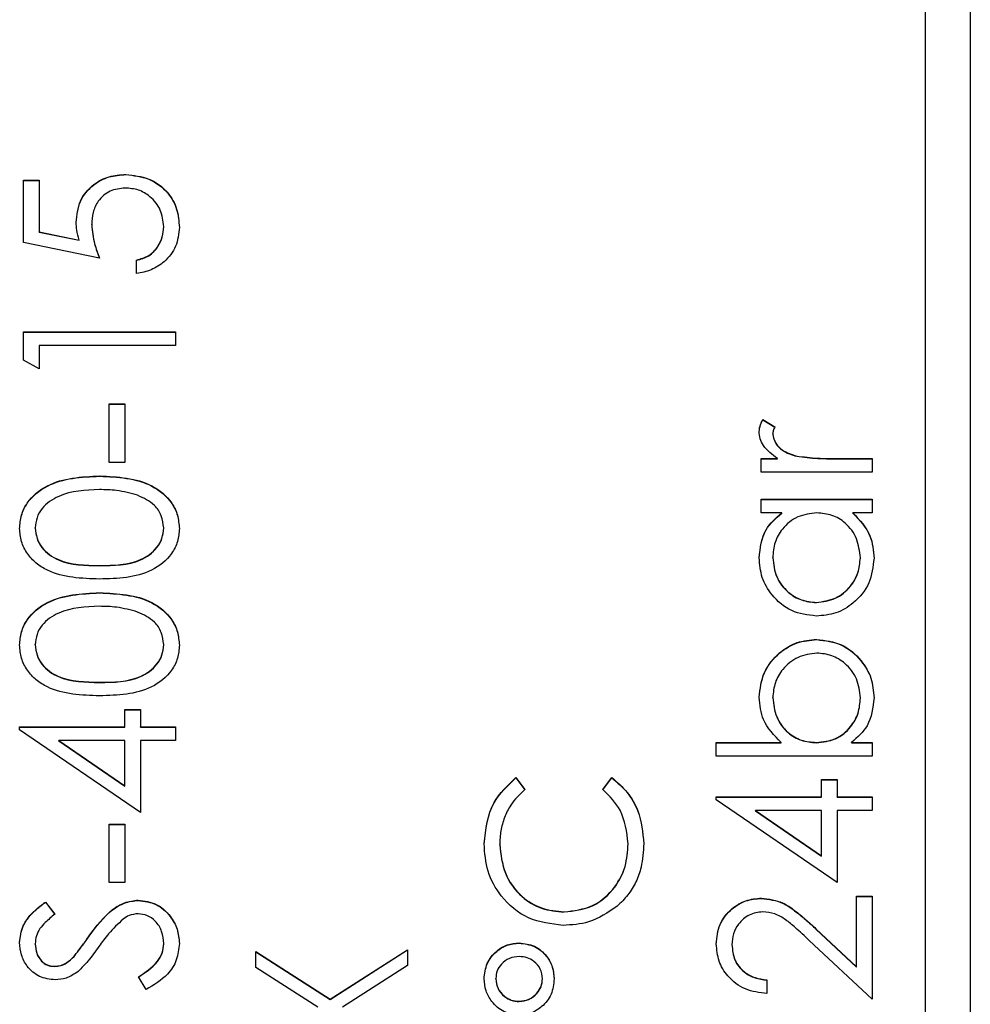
# Model space of a CAD drawing. Header units: millimetres. Extents: x 474 to 2164, y 77 to 1503.
# Tile 15 of 31: x 1027 to 1038, y 847 to 858. Entities that reach past the tile are written whole.
import ezdxf

# ---------------------------------------------------------------- set-up
doc = ezdxf.new("R2010")
doc.units = ezdxf.units.MM

msp = doc.modelspace()

# ---------------------------------------------------------------- linework, layer by layer
at = {"color": 7, "linetype": 'Continuous', "lineweight": 25}
for p, q in [((1037.848, 891.547), (1037.848, 830.547)), ((1037.348, 832.938), (1037.348, 888.915)), ((1027.248, 855.859), (1027.422, 855.859)), ((1027.248, 855.162), (1027.248, 855.859)), ((1027.248, 855.856), (1027.422, 855.856)), ((1027.422, 855.859), (1027.422, 855.281)), ((1028.393, 855.922), (1028.393, 855.924)), ((1027.422, 855.281), (1027.869, 855.189)), ((1027.422, 855.278), (1027.422, 855.281)), ((1027.422, 855.278), (1027.869, 855.187)), ((1028.011, 855.359), (1028.011, 855.362)), ((1028.817, 855.338), (1028.817, 855.341)), ((1028.098, 854.988), (1027.248, 855.162)), ((1027.869, 855.187), (1027.869, 855.189)), ((1028.512, 854.813), (1028.512, 854.966)), ((1027.248, 854.16), (1028.948, 854.16)), ((1027.248, 853.846), (1027.248, 854.16)), ((1027.248, 854.157), (1028.948, 854.157)), ((1028.948, 854.16), (1028.948, 854.007)), ((1027.422, 854.007), (1027.422, 853.746)), ((1028.948, 854.007), (1027.422, 854.007)), ((1027.422, 853.746), (1027.248, 853.846)), ((1028.207, 853.354), (1028.381, 853.354)), ((1028.207, 852.7), (1028.207, 853.354)), ((1028.207, 853.351), (1028.381, 853.351)), ((1028.381, 853.354), (1028.381, 852.7)), ((1035.526, 853.179), (1035.659, 853.096)), ((1035.526, 853.176), (1035.526, 853.179)), ((1035.526, 853.176), (1035.659, 853.093)), ((1035.636, 853.015), (1035.636, 853.018)), ((1035.506, 852.744), (1035.689, 852.744)), ((1035.506, 852.591), (1035.506, 852.744)), ((1035.506, 852.741), (1035.689, 852.741)), ((1035.689, 852.741), (1035.689, 852.744)), ((1035.904, 852.768), (1035.904, 852.771)), ((1036.33, 852.744), (1036.748, 852.744)), ((1036.33, 852.741), (1036.33, 852.744)), ((1036.33, 852.741), (1036.748, 852.741)), ((1036.748, 852.744), (1036.748, 852.591)), ((1028.381, 852.7), (1028.207, 852.7)), ((1028.099, 852.545), (1028.099, 852.548)), ((1036.748, 852.591), (1035.506, 852.591)), ((1035.506, 852.286), (1036.748, 852.286)), ((1035.506, 852.134), (1035.506, 852.286)), ((1035.506, 852.283), (1036.748, 852.283)), ((1036.748, 852.286), (1036.748, 852.134)), ((1035.736, 852.134), (1035.506, 852.134)), ((1035.736, 852.131), (1035.736, 852.134)), ((1036.748, 852.134), (1036.533, 852.134)), ((1036.533, 852.131), (1036.533, 852.134)), ((1027.379, 851.963), (1027.379, 851.966)), ((1028.817, 851.963), (1028.817, 851.966)), ((1035.636, 851.63), (1035.636, 851.633)), ((1028.098, 851.543), (1028.098, 851.545)), ((1036.617, 851.629), (1036.617, 851.632)), ((1028.099, 851.238), (1028.099, 851.24)), ((1036.125, 851.129), (1036.125, 851.131)), ((1027.379, 850.656), (1027.379, 850.659)), ((1028.817, 850.656), (1028.817, 850.659)), ((1036.129, 850.715), (1036.129, 850.718)), ((1028.098, 850.235), (1028.098, 850.238)), ((1035.636, 850.063), (1035.636, 850.066)), ((1036.617, 850.06), (1036.617, 850.063)), ((1028.381, 849.933), (1028.556, 849.933)), ((1028.381, 849.737), (1028.381, 849.933)), ((1028.381, 849.93), (1028.556, 849.93)), ((1028.556, 849.933), (1028.556, 849.737)), ((1027.204, 849.737), (1028.381, 849.737)), ((1027.204, 849.706), (1027.204, 849.737)), ((1027.204, 849.734), (1028.381, 849.734)), ((1028.556, 848.779), (1027.204, 849.706)), ((1028.381, 849.734), (1028.381, 849.737)), ((1028.556, 849.737), (1028.948, 849.737)), ((1028.556, 849.734), (1028.556, 849.737)), ((1028.556, 849.734), (1028.948, 849.734)), ((1028.948, 849.737), (1028.948, 849.585)), ((1027.643, 849.585), (1028.381, 849.078)), ((1028.381, 849.585), (1027.643, 849.585)), ((1027.643, 849.582), (1027.643, 849.585)), ((1027.643, 849.582), (1028.381, 849.075)), ((1028.381, 849.078), (1028.381, 849.585)), ((1028.556, 849.585), (1028.556, 848.779)), ((1028.948, 849.585), (1028.556, 849.585)), ((1035.004, 849.563), (1035.731, 849.563)), ((1035.004, 849.41), (1035.004, 849.563)), ((1035.004, 849.56), (1035.731, 849.56)), ((1035.731, 849.56), (1035.731, 849.563)), ((1036.124, 849.56), (1036.124, 849.563)), ((1036.518, 849.563), (1036.748, 849.563)), ((1036.518, 849.56), (1036.518, 849.563)), ((1036.518, 849.56), (1036.748, 849.56)), ((1036.748, 849.563), (1036.748, 849.41)), ((1036.748, 849.41), (1035.004, 849.41)), ((1032.76, 849.171), (1032.862, 849.037)), ((1032.76, 849.168), (1032.76, 849.171)), ((1032.76, 849.168), (1032.862, 849.034)), ((1033.734, 849.037), (1033.835, 849.171)), ((1033.734, 849.034), (1033.835, 849.168)), ((1033.835, 849.168), (1033.835, 849.171)), ((1036.181, 849.149), (1036.356, 849.149)), ((1036.181, 848.953), (1036.181, 849.149)), ((1036.181, 849.146), (1036.356, 849.146)), ((1036.356, 849.149), (1036.356, 848.953)), ((1028.381, 849.075), (1028.381, 849.078)), ((1035.004, 848.953), (1036.181, 848.953)), ((1035.004, 848.922), (1035.004, 848.953)), ((1035.004, 848.95), (1036.181, 848.95)), ((1036.356, 847.994), (1035.004, 848.922)), ((1036.181, 848.95), (1036.181, 848.953)), ((1036.356, 848.953), (1036.748, 848.953)), ((1036.356, 848.95), (1036.356, 848.953)), ((1036.356, 848.95), (1036.748, 848.95)), ((1036.748, 848.953), (1036.748, 848.8)), ((1035.443, 848.797), (1035.443, 848.8)), ((1035.443, 848.8), (1036.181, 848.294)), ((1036.181, 848.8), (1035.443, 848.8)), ((1035.443, 848.797), (1036.181, 848.291)), ((1036.181, 848.294), (1036.181, 848.8)), ((1036.356, 848.8), (1036.356, 847.994)), ((1036.748, 848.8), (1036.356, 848.8)), ((1028.207, 848.648), (1028.381, 848.648)), ((1028.207, 847.994), (1028.207, 848.648)), ((1028.207, 848.645), (1028.381, 848.645)), ((1028.381, 848.648), (1028.381, 847.994)), ((1032.579, 848.417), (1032.579, 848.42)), ((1034.017, 848.427), (1034.017, 848.43)), ((1036.181, 848.291), (1036.181, 848.294)), ((1028.381, 847.994), (1028.207, 847.994)), ((1027.492, 847.776), (1027.597, 847.639)), ((1027.492, 847.774), (1027.492, 847.776)), ((1028.531, 847.795), (1028.531, 847.798)), ((1035.51, 847.817), (1035.51, 847.82)), ((1036.574, 847.842), (1036.748, 847.842)), ((1036.574, 847.051), (1036.574, 847.842)), ((1036.574, 847.839), (1036.748, 847.839)), ((1036.748, 847.842), (1036.748, 846.687)), ((1027.492, 847.774), (1027.597, 847.636)), ((1033.3, 847.665), (1033.3, 847.667)), ((1036.12, 847.476), (1036.574, 847.051)), ((1036.12, 847.473), (1036.12, 847.476)), ((1036.12, 847.473), (1036.574, 847.048)), ((1027.983, 847.395), (1027.983, 847.398)), ((1036.748, 846.687), (1036.044, 847.346)), ((1027.379, 847.304), (1027.379, 847.307)), ((1028.817, 847.31), (1028.817, 847.313)), ((1030.681, 846.688), (1031.548, 847.243)), ((1030.681, 846.685), (1031.548, 847.24)), ((1031.548, 847.243), (1031.548, 847.067)), ((1032.797, 847.316), (1032.797, 847.319)), ((1035.179, 847.296), (1035.179, 847.299)), ((1027.814, 847.167), (1027.814, 847.169)), ((1029.848, 847.221), (1030.681, 846.688)), ((1029.848, 847.045), (1029.848, 847.221)), ((1029.848, 847.218), (1030.681, 846.685)), ((1027.594, 847.055), (1027.594, 847.057)), ((1030.543, 846.6), (1029.848, 847.045)), ((1031.548, 847.067), (1030.819, 846.6)), ((1036.574, 847.048), (1036.574, 847.051)), ((1028.62, 846.796), (1028.534, 846.94)), ((1032.535, 846.916), (1032.535, 846.919)), ((1033.058, 846.915), (1033.058, 846.918)), ((1035.571, 846.905), (1035.571, 846.752)), ((1030.681, 846.685), (1030.681, 846.688)), ((1032.797, 846.662), (1032.797, 846.665))]:
    msp.add_line(p, q, dxfattribs=at)
for points, knots in [([(1027.836, 855.39), (1027.845, 855.471), (1027.862, 855.633), (1028.015, 855.812), (1028.201, 855.911), (1028.329, 855.92), (1028.393, 855.924)], [0, 0, 0, 0, 0.279688, 0.559025, 0.779292, 1, 1, 1, 1]), ([(1027.836, 855.387), (1027.845, 855.468), (1027.862, 855.63), (1028.015, 855.809), (1028.201, 855.909), (1028.329, 855.917), (1028.393, 855.922)], [0, 0, 0, 0, 0.279688, 0.559025, 0.779292, 1, 1, 1, 1]), ([(1028.393, 855.924), (1028.481, 855.914), (1028.657, 855.895), (1028.862, 855.742), (1028.976, 855.54), (1028.986, 855.401), (1028.992, 855.332)], [0, 0, 0, 0, 0.279864, 0.559271, 0.779424, 1, 1, 1, 1]), ([(1028.393, 855.922), (1028.481, 855.912), (1028.657, 855.892), (1028.862, 855.739), (1028.976, 855.537), (1028.986, 855.398), (1028.992, 855.329)], [0, 0, 0, 0, 0.279864, 0.559271, 0.779424, 1, 1, 1, 1]), ([(1028.386, 855.772), (1028.327, 855.766), (1028.21, 855.753), (1028.082, 855.639), (1028.019, 855.5), (1028.013, 855.408), (1028.011, 855.362)], [0, 0, 0, 0, 0.279539, 0.558617, 0.779047, 1, 1, 1, 1]), ([(1028.817, 855.341), (1028.81, 855.404), (1028.795, 855.532), (1028.679, 855.674), (1028.536, 855.76), (1028.436, 855.768), (1028.386, 855.772)], [0, 0, 0, 0, 0.279617, 0.559357, 0.779559, 1, 1, 1, 1]), ([(1027.869, 855.189), (1027.859, 855.226), (1027.841, 855.292), (1027.838, 855.36), (1027.836, 855.39)], [0, 0, 0, 0, 0.560064, 1, 1, 1, 1]), ([(1028.011, 855.362), (1028.018, 855.29), (1028.032, 855.161), (1028.078, 855.041), (1028.098, 854.988)], [0, 0, 0, 0, 0.5594162, 1, 1, 1, 1]), ([(1028.011, 855.359), (1028.018, 855.287), (1028.032, 855.159), (1028.078, 855.038), (1028.098, 854.985)], [0, 0, 0, 0, 0.5594162, 1, 1, 1, 1]), ([(1028.512, 854.966), (1028.56, 854.979), (1028.656, 855.005), (1028.753, 855.109), (1028.807, 855.225), (1028.814, 855.302), (1028.817, 855.341)], [0, 0, 0, 0, 0.28005, 0.559166, 0.779583, 1, 1, 1, 1]), ([(1028.512, 854.963), (1028.56, 854.976), (1028.656, 855.002), (1028.753, 855.106), (1028.807, 855.222), (1028.814, 855.299), (1028.817, 855.338)], [0, 0, 0, 0, 0.28005, 0.559166, 0.779583, 1, 1, 1, 1]), ([(1028.992, 855.332), (1028.984, 855.259), (1028.969, 855.113), (1028.839, 854.949), (1028.68, 854.847), (1028.568, 854.824), (1028.512, 854.813)], [0, 0, 0, 0, 0.279625, 0.559019, 0.77938, 1, 1, 1, 1]), ([(1035.484, 853.047), (1035.487, 853.073), (1035.493, 853.12), (1035.516, 853.161), (1035.526, 853.179)], [0, 0, 0, 0, 0.559243, 1, 1, 1, 1]), ([(1035.484, 853.044), (1035.487, 853.07), (1035.493, 853.117), (1035.516, 853.158), (1035.526, 853.176)], [0, 0, 0, 0, 0.559243, 1, 1, 1, 1]), ([(1035.659, 853.096), (1035.652, 853.082), (1035.641, 853.057), (1035.638, 853.03), (1035.636, 853.018)], [0, 0, 0, 0, 0.5603957, 1, 1, 1, 1]), ([(1035.689, 852.744), (1035.63, 852.786), (1035.549, 852.846), (1035.491, 852.963), (1035.486, 853.019), (1035.484, 853.047)], [0, 0, 0, 0, 0.5587877, 0.7794811, 1, 1, 1, 1]), ([(1035.636, 853.018), (1035.644, 852.982), (1035.66, 852.91), (1035.76, 852.817), (1035.849, 852.788), (1035.904, 852.771)], [0, 0, 0, 0, 0.278336, 0.558768, 1, 1, 1, 1]), ([(1035.636, 853.015), (1035.644, 852.979), (1035.66, 852.907), (1035.76, 852.814), (1035.849, 852.786), (1035.904, 852.768)], [0, 0, 0, 0, 0.278336, 0.558768, 1, 1, 1, 1]), ([(1035.904, 852.771), (1035.983, 852.761), (1036.125, 852.743), (1036.268, 852.743), (1036.33, 852.744)], [0, 0, 0, 0, 0.559636, 1, 1, 1, 1]), ([(1035.904, 852.768), (1035.983, 852.758), (1036.125, 852.74), (1036.268, 852.741), (1036.33, 852.741)], [0, 0, 0, 0, 0.559636, 1, 1, 1, 1]), ([(1027.204, 851.961), (1027.208, 852.011), (1027.216, 852.111), (1027.305, 852.293), (1027.589, 852.523), (1027.895, 852.538), (1028.099, 852.548)], [0, 0, 0, 0, 0.1256, 0.251197, 0.500581, 1, 1, 1, 1]), ([(1027.204, 851.958), (1027.208, 852.008), (1027.216, 852.108), (1027.305, 852.291), (1027.589, 852.52), (1027.895, 852.535), (1028.099, 852.545)], [0, 0, 0, 0, 0.1256, 0.251197, 0.500581, 1, 1, 1, 1]), ([(1028.099, 852.548), (1028.303, 852.538), (1028.609, 852.524), (1028.89, 852.293), (1028.979, 852.111), (1028.987, 852.011), (1028.992, 851.961)], [0, 0, 0, 0, 0.499407, 0.748743, 0.874372, 1, 1, 1, 1]), ([(1028.099, 852.545), (1028.303, 852.535), (1028.609, 852.521), (1028.89, 852.29), (1028.979, 852.108), (1028.987, 852.008), (1028.992, 851.958)], [0, 0, 0, 0, 0.499407, 0.748743, 0.874372, 1, 1, 1, 1]), ([(1028.098, 852.395), (1027.94, 852.389), (1027.704, 852.379), (1027.47, 852.22), (1027.391, 852.083), (1027.383, 852.005), (1027.379, 851.966)], [0, 0, 0, 0, 0.500072, 0.749021, 0.874598, 1, 1, 1, 1]), ([(1028.525, 852.331), (1028.447, 852.352), (1028.307, 852.391), (1028.162, 852.394), (1028.098, 852.395)], [0, 0, 0, 0, 0.559599, 1, 1, 1, 1]), ([(1028.817, 851.966), (1028.811, 852.013), (1028.8, 852.105), (1028.703, 852.249), (1028.593, 852.3), (1028.525, 852.331)], [0, 0, 0, 0, 0.280257, 0.560781, 1, 1, 1, 1]), ([(1035.484, 851.631), (1035.497, 851.743), (1035.519, 851.944), (1035.669, 852.075), (1035.736, 852.134)], [0, 0, 0, 0, 0.559062, 1, 1, 1, 1]), ([(1035.484, 851.628), (1035.497, 851.74), (1035.519, 851.941), (1035.669, 852.073), (1035.736, 852.131)], [0, 0, 0, 0, 0.559062, 1, 1, 1, 1]), ([(1036.13, 852.134), (1036.056, 852.125), (1035.909, 852.109), (1035.746, 851.972), (1035.65, 851.806), (1035.641, 851.691), (1035.636, 851.633)], [0, 0, 0, 0, 0.27966, 0.55921, 0.779487, 1, 1, 1, 1]), ([(1036.617, 851.632), (1036.608, 851.705), (1036.591, 851.85), (1036.466, 852.02), (1036.302, 852.119), (1036.187, 852.129), (1036.13, 852.134)], [0, 0, 0, 0, 0.2798222, 0.5593866, 0.7796028, 1, 1, 1, 1]), ([(1036.533, 852.134), (1036.61, 852.053), (1036.746, 851.909), (1036.763, 851.713), (1036.77, 851.626)], [0, 0, 0, 0, 0.558763, 1, 1, 1, 1]), ([(1036.533, 852.131), (1036.61, 852.05), (1036.746, 851.906), (1036.763, 851.71), (1036.77, 851.624)], [0, 0, 0, 0, 0.5587633, 1, 1, 1, 1]), ([(1027.379, 851.966), (1027.383, 851.927), (1027.39, 851.849), (1027.45, 851.746), (1027.534, 851.663), (1027.741, 851.551), (1027.939, 851.548), (1028.098, 851.545)], [0, 0, 0, 0, 0.1251388, 0.2504182, 0.3755189, 0.5008471, 1, 1, 1, 1]), ([(1028.098, 851.545), (1028.257, 851.547), (1028.495, 851.548), (1028.727, 851.712), (1028.805, 851.849), (1028.813, 851.927), (1028.817, 851.966)], [0, 0, 0, 0, 0.500291, 0.749086, 0.874606, 1, 1, 1, 1]), ([(1028.099, 851.393), (1027.896, 851.399), (1027.642, 851.408), (1027.386, 851.566), (1027.285, 851.676), (1027.216, 851.812), (1027.208, 851.911), (1027.204, 851.961)], [0, 0, 0, 0, 0.498702, 0.624177, 0.749467, 0.874745, 1, 1, 1, 1]), ([(1027.379, 851.963), (1027.383, 851.924), (1027.39, 851.846), (1027.45, 851.743), (1027.534, 851.661), (1027.741, 851.548), (1027.939, 851.545), (1028.098, 851.543)], [0, 0, 0, 0, 0.1251388, 0.2504182, 0.3755189, 0.5008471, 1, 1, 1, 1]), ([(1028.098, 851.543), (1028.257, 851.544), (1028.495, 851.546), (1028.727, 851.709), (1028.805, 851.847), (1028.813, 851.924), (1028.817, 851.963)], [0, 0, 0, 0, 0.500291, 0.749086, 0.874606, 1, 1, 1, 1]), ([(1028.992, 851.961), (1028.988, 851.911), (1028.979, 851.812), (1028.89, 851.632), (1028.605, 851.409), (1028.301, 851.399), (1028.099, 851.393)], [0, 0, 0, 0, 0.125551, 0.25109, 0.50025, 1, 1, 1, 1]), ([(1035.636, 851.633), (1035.645, 851.56), (1035.662, 851.415), (1035.791, 851.249), (1035.954, 851.15), (1036.068, 851.138), (1036.125, 851.131)], [0, 0, 0, 0, 0.279767, 0.559291, 0.779719, 1, 1, 1, 1]), ([(1036.123, 850.979), (1036.028, 850.991), (1035.838, 851.014), (1035.63, 851.194), (1035.503, 851.407), (1035.49, 851.556), (1035.484, 851.631)], [0, 0, 0, 0, 0.279413, 0.559191, 0.779548, 1, 1, 1, 1]), ([(1035.636, 851.63), (1035.645, 851.558), (1035.662, 851.412), (1035.791, 851.247), (1035.954, 851.147), (1036.068, 851.135), (1036.125, 851.129)], [0, 0, 0, 0, 0.279767, 0.559291, 0.779719, 1, 1, 1, 1]), ([(1036.77, 851.626), (1036.759, 851.531), (1036.736, 851.34), (1036.561, 851.129), (1036.349, 850.998), (1036.198, 850.985), (1036.123, 850.979)], [0, 0, 0, 0, 0.279573, 0.559333, 0.779589, 1, 1, 1, 1]), ([(1036.125, 851.131), (1036.198, 851.142), (1036.343, 851.162), (1036.505, 851.296), (1036.6, 851.46), (1036.612, 851.575), (1036.617, 851.632)], [0, 0, 0, 0, 0.279429, 0.559146, 0.77957, 1, 1, 1, 1]), ([(1036.125, 851.129), (1036.198, 851.139), (1036.343, 851.159), (1036.505, 851.293), (1036.6, 851.458), (1036.612, 851.572), (1036.617, 851.629)], [0, 0, 0, 0, 0.279429, 0.559146, 0.77957, 1, 1, 1, 1]), ([(1027.204, 850.654), (1027.208, 850.704), (1027.216, 850.804), (1027.305, 850.986), (1027.589, 851.216), (1027.895, 851.231), (1028.099, 851.24)], [0, 0, 0, 0, 0.1256, 0.251197, 0.500581, 1, 1, 1, 1]), ([(1027.204, 850.651), (1027.208, 850.701), (1027.216, 850.801), (1027.305, 850.983), (1027.589, 851.213), (1027.895, 851.228), (1028.099, 851.238)], [0, 0, 0, 0, 0.1256, 0.251197, 0.500581, 1, 1, 1, 1]), ([(1028.099, 851.24), (1028.303, 851.231), (1028.609, 851.217), (1028.89, 850.986), (1028.979, 850.804), (1028.987, 850.704), (1028.992, 850.654)], [0, 0, 0, 0, 0.499407, 0.748743, 0.874372, 1, 1, 1, 1]), ([(1028.099, 851.238), (1028.303, 851.228), (1028.609, 851.214), (1028.89, 850.983), (1028.979, 850.801), (1028.987, 850.701), (1028.992, 850.651)], [0, 0, 0, 0, 0.4994065, 0.7487427, 0.8743724, 1, 1, 1, 1]), ([(1028.098, 851.088), (1027.94, 851.082), (1027.704, 851.072), (1027.47, 850.913), (1027.391, 850.776), (1027.383, 850.698), (1027.379, 850.659)], [0, 0, 0, 0, 0.500072, 0.749021, 0.874598, 1, 1, 1, 1]), ([(1028.525, 851.024), (1028.447, 851.045), (1028.307, 851.084), (1028.162, 851.087), (1028.098, 851.088)], [0, 0, 0, 0, 0.559599, 1, 1, 1, 1]), ([(1028.817, 850.659), (1028.811, 850.705), (1028.8, 850.798), (1028.703, 850.942), (1028.593, 850.993), (1028.525, 851.024)], [0, 0, 0, 0, 0.280257, 0.560781, 1, 1, 1, 1]), ([(1028.099, 850.086), (1027.896, 850.092), (1027.642, 850.101), (1027.386, 850.259), (1027.285, 850.369), (1027.216, 850.505), (1027.208, 850.604), (1027.204, 850.654)], [0, 0, 0, 0, 0.498702, 0.624177, 0.749467, 0.874745, 1, 1, 1, 1]), ([(1027.379, 850.659), (1027.383, 850.62), (1027.39, 850.542), (1027.45, 850.439), (1027.534, 850.356), (1027.741, 850.244), (1027.939, 850.241), (1028.098, 850.238)], [0, 0, 0, 0, 0.1251388, 0.2504182, 0.3755189, 0.5008471, 1, 1, 1, 1]), ([(1027.379, 850.656), (1027.383, 850.617), (1027.39, 850.539), (1027.45, 850.436), (1027.534, 850.353), (1027.741, 850.241), (1027.939, 850.238), (1028.098, 850.235)], [0, 0, 0, 0, 0.1251388, 0.2504182, 0.3755189, 0.5008471, 1, 1, 1, 1]), ([(1028.098, 850.238), (1028.257, 850.239), (1028.495, 850.241), (1028.727, 850.405), (1028.805, 850.542), (1028.813, 850.62), (1028.817, 850.659)], [0, 0, 0, 0, 0.500291, 0.749086, 0.874606, 1, 1, 1, 1]), ([(1028.098, 850.235), (1028.257, 850.237), (1028.495, 850.238), (1028.727, 850.402), (1028.805, 850.539), (1028.813, 850.617), (1028.817, 850.656)], [0, 0, 0, 0, 0.500291, 0.749086, 0.874606, 1, 1, 1, 1]), ([(1028.992, 850.654), (1028.988, 850.604), (1028.979, 850.505), (1028.89, 850.325), (1028.605, 850.101), (1028.301, 850.092), (1028.099, 850.086)], [0, 0, 0, 0, 0.125551, 0.25109, 0.50025, 1, 1, 1, 1]), ([(1035.484, 850.069), (1035.495, 850.165), (1035.517, 850.356), (1035.693, 850.567), (1035.904, 850.698), (1036.054, 850.711), (1036.129, 850.718)], [0, 0, 0, 0, 0.279577, 0.559334, 0.779604, 1, 1, 1, 1]), ([(1035.484, 850.067), (1035.495, 850.162), (1035.517, 850.353), (1035.693, 850.564), (1035.904, 850.695), (1036.054, 850.708), (1036.129, 850.715)], [0, 0, 0, 0, 0.279577, 0.559334, 0.779604, 1, 1, 1, 1]), ([(1036.129, 850.718), (1036.225, 850.706), (1036.415, 850.682), (1036.623, 850.502), (1036.751, 850.289), (1036.763, 850.14), (1036.77, 850.065)], [0, 0, 0, 0, 0.279433, 0.559216, 0.779559, 1, 1, 1, 1]), ([(1036.129, 850.715), (1036.225, 850.703), (1036.415, 850.68), (1036.623, 850.499), (1036.751, 850.287), (1036.763, 850.137), (1036.77, 850.062)], [0, 0, 0, 0, 0.279433, 0.559216, 0.779559, 1, 1, 1, 1]), ([(1036.129, 850.565), (1036.057, 850.555), (1035.912, 850.534), (1035.749, 850.401), (1035.653, 850.237), (1035.642, 850.123), (1035.636, 850.066)], [0, 0, 0, 0, 0.279403, 0.559104, 0.779552, 1, 1, 1, 1]), ([(1036.617, 850.063), (1036.609, 850.136), (1036.592, 850.281), (1036.462, 850.447), (1036.3, 850.546), (1036.186, 850.559), (1036.129, 850.565)], [0, 0, 0, 0, 0.279756, 0.559279, 0.779725, 1, 1, 1, 1]), ([(1035.731, 849.563), (1035.652, 849.643), (1035.512, 849.785), (1035.492, 849.982), (1035.484, 850.069)], [0, 0, 0, 0, 0.559294, 1, 1, 1, 1]), ([(1035.636, 850.066), (1035.645, 849.993), (1035.663, 849.847), (1035.788, 849.677), (1035.952, 849.578), (1036.067, 849.568), (1036.124, 849.563)], [0, 0, 0, 0, 0.279786, 0.559477, 0.779627, 1, 1, 1, 1]), ([(1035.636, 850.063), (1035.645, 849.99), (1035.663, 849.844), (1035.788, 849.674), (1035.952, 849.575), (1036.067, 849.565), (1036.124, 849.56)], [0, 0, 0, 0, 0.279786, 0.559477, 0.779627, 1, 1, 1, 1]), ([(1036.124, 849.563), (1036.198, 849.571), (1036.345, 849.587), (1036.508, 849.724), (1036.603, 849.89), (1036.613, 850.006), (1036.617, 850.063)], [0, 0, 0, 0, 0.279639, 0.559192, 0.779512, 1, 1, 1, 1]), ([(1036.124, 849.56), (1036.198, 849.568), (1036.345, 849.585), (1036.508, 849.721), (1036.603, 849.887), (1036.613, 850.003), (1036.617, 850.06)], [0, 0, 0, 0, 0.279639, 0.559192, 0.779512, 1, 1, 1, 1]), ([(1036.77, 850.065), (1036.757, 849.953), (1036.734, 849.753), (1036.584, 849.621), (1036.518, 849.563)], [0, 0, 0, 0, 0.558922, 1, 1, 1, 1]), ([(1032.404, 848.429), (1032.422, 848.592), (1032.455, 848.884), (1032.667, 849.083), (1032.76, 849.171)], [0, 0, 0, 0, 0.5595165, 1, 1, 1, 1]), ([(1032.404, 848.426), (1032.422, 848.59), (1032.455, 848.881), (1032.667, 849.08), (1032.76, 849.168)], [0, 0, 0, 0, 0.5595165, 1, 1, 1, 1]), ([(1033.835, 849.171), (1033.895, 849.118), (1034.015, 849.014), (1034.16, 848.762), (1034.179, 848.557), (1034.192, 848.431)], [0, 0, 0, 0, 0.28041, 0.560795, 1, 1, 1, 1]), ([(1033.835, 849.168), (1033.895, 849.115), (1034.015, 849.011), (1034.16, 848.759), (1034.179, 848.554), (1034.192, 848.428)], [0, 0, 0, 0, 0.28041, 0.560795, 1, 1, 1, 1]), ([(1032.862, 849.037), (1032.804, 848.982), (1032.709, 848.89), (1032.628, 848.724), (1032.586, 848.575), (1032.581, 848.471), (1032.579, 848.42)], [0, 0, 0, 0, 0.339327, 0.559466, 0.779727, 1, 1, 1, 1]), ([(1034.017, 848.43), (1034.001, 848.562), (1033.972, 848.797), (1033.807, 848.964), (1033.734, 849.037)], [0, 0, 0, 0, 0.558772, 1, 1, 1, 1]), ([(1033.288, 847.515), (1033.155, 847.531), (1032.888, 847.562), (1032.596, 847.813), (1032.428, 848.116), (1032.412, 848.325), (1032.404, 848.429)], [0, 0, 0, 0, 0.279512, 0.55908, 0.779374, 1, 1, 1, 1]), ([(1032.579, 848.42), (1032.591, 848.311), (1032.616, 848.094), (1032.8, 847.841), (1033.043, 847.691), (1033.214, 847.675), (1033.3, 847.667)], [0, 0, 0, 0, 0.279856, 0.559519, 0.779686, 1, 1, 1, 1]), ([(1032.579, 848.417), (1032.591, 848.308), (1032.616, 848.091), (1032.8, 847.838), (1033.043, 847.688), (1033.214, 847.672), (1033.3, 847.665)], [0, 0, 0, 0, 0.2798558, 0.5595188, 0.7796855, 1, 1, 1, 1]), ([(1033.3, 847.667), (1033.41, 847.68), (1033.63, 847.706), (1033.867, 847.919), (1033.999, 848.172), (1034.011, 848.344), (1034.017, 848.43)], [0, 0, 0, 0, 0.2794342, 0.5589213, 0.7792831, 1, 1, 1, 1]), ([(1033.3, 847.665), (1033.41, 847.678), (1033.63, 847.703), (1033.867, 847.916), (1033.999, 848.169), (1034.011, 848.341), (1034.017, 848.427)], [0, 0, 0, 0, 0.2794342, 0.5589213, 0.7792831, 1, 1, 1, 1]), ([(1034.192, 848.431), (1034.187, 848.342), (1034.178, 848.195), (1034.109, 848.001), (1034.019, 847.851), (1033.936, 847.771), (1033.894, 847.73)], [0, 0, 0, 0, 0.339838, 0.559927, 0.779959, 1, 1, 1, 1]), ([(1027.204, 847.324), (1027.212, 847.387), (1027.224, 847.492), (1027.306, 847.616), (1027.394, 847.702), (1027.459, 847.752), (1027.492, 847.776)], [0, 0, 0, 0, 0.338729, 0.558835, 0.779344, 1, 1, 1, 1]), ([(1027.983, 847.398), (1028.062, 847.504), (1028.172, 847.653), (1028.376, 847.779), (1028.48, 847.792), (1028.531, 847.798)], [0, 0, 0, 0, 0.560115, 0.780284, 1, 1, 1, 1]), ([(1027.983, 847.395), (1028.062, 847.502), (1028.172, 847.65), (1028.376, 847.776), (1028.48, 847.789), (1028.531, 847.795)], [0, 0, 0, 0, 0.560115, 0.780284, 1, 1, 1, 1]), ([(1028.531, 847.798), (1028.601, 847.789), (1028.74, 847.77), (1028.888, 847.634), (1028.978, 847.477), (1028.987, 847.368), (1028.992, 847.313)], [0, 0, 0, 0, 0.279183, 0.559085, 0.779446, 1, 1, 1, 1]), ([(1028.531, 847.795), (1028.601, 847.786), (1028.74, 847.767), (1028.888, 847.631), (1028.978, 847.474), (1028.987, 847.365), (1028.992, 847.31)], [0, 0, 0, 0, 0.279183, 0.559085, 0.779446, 1, 1, 1, 1]), ([(1035.004, 847.307), (1035.011, 847.382), (1035.026, 847.534), (1035.164, 847.702), (1035.332, 847.804), (1035.45, 847.815), (1035.51, 847.82)], [0, 0, 0, 0, 0.27989, 0.559224, 0.779582, 1, 1, 1, 1]), ([(1035.004, 847.304), (1035.011, 847.38), (1035.026, 847.531), (1035.164, 847.699), (1035.332, 847.801), (1035.45, 847.812), (1035.51, 847.817)], [0, 0, 0, 0, 0.27989, 0.559224, 0.779582, 1, 1, 1, 1]), ([(1035.51, 847.82), (1035.592, 847.81), (1035.727, 847.793), (1035.882, 847.684), (1036.004, 847.584), (1036.081, 847.512), (1036.12, 847.476)], [0, 0, 0, 0, 0.33837, 0.558748, 0.779361, 1, 1, 1, 1]), ([(1035.51, 847.817), (1035.592, 847.807), (1035.727, 847.79), (1035.882, 847.681), (1036.004, 847.581), (1036.081, 847.509), (1036.12, 847.473)], [0, 0, 0, 0, 0.33837, 0.558748, 0.779361, 1, 1, 1, 1]), ([(1027.204, 847.321), (1027.212, 847.384), (1027.224, 847.489), (1027.306, 847.613), (1027.394, 847.699), (1027.459, 847.749), (1027.492, 847.774)], [0, 0, 0, 0, 0.338729, 0.558835, 0.779344, 1, 1, 1, 1]), ([(1033.894, 847.73), (1033.791, 847.66), (1033.607, 847.534), (1033.386, 847.521), (1033.288, 847.515)], [0, 0, 0, 0, 0.5590286, 1, 1, 1, 1]), ([(1035.523, 847.667), (1035.471, 847.66), (1035.366, 847.646), (1035.254, 847.542), (1035.188, 847.423), (1035.182, 847.34), (1035.179, 847.299)], [0, 0, 0, 0, 0.279126, 0.558978, 0.77935, 1, 1, 1, 1]), ([(1036.044, 847.346), (1035.993, 847.395), (1035.907, 847.476), (1035.782, 847.58), (1035.662, 847.654), (1035.57, 847.663), (1035.523, 847.667)], [0, 0, 0, 0, 0.3405416, 0.5608502, 0.7805986, 1, 1, 1, 1]), ([(1027.597, 847.639), (1027.56, 847.609), (1027.5, 847.561), (1027.427, 847.481), (1027.386, 847.398), (1027.381, 847.337), (1027.379, 847.307)], [0, 0, 0, 0, 0.340409, 0.560482, 0.78018, 1, 1, 1, 1]), ([(1028.362, 847.585), (1028.306, 847.532), (1028.206, 847.439), (1028.126, 847.327), (1028.091, 847.278)], [0, 0, 0, 0, 0.559496, 1, 1, 1, 1]), ([(1028.529, 847.646), (1028.495, 847.642), (1028.435, 847.634), (1028.384, 847.6), (1028.362, 847.585)], [0, 0, 0, 0, 0.55899, 1, 1, 1, 1]), ([(1028.817, 847.313), (1028.813, 847.358), (1028.803, 847.45), (1028.735, 847.561), (1028.637, 847.632), (1028.565, 847.641), (1028.529, 847.646)], [0, 0, 0, 0, 0.280276, 0.560148, 0.780153, 1, 1, 1, 1]), ([(1027.814, 847.169), (1027.846, 847.211), (1027.904, 847.286), (1027.959, 847.364), (1027.983, 847.398)], [0, 0, 0, 0, 0.559906, 1, 1, 1, 1]), ([(1027.814, 847.167), (1027.846, 847.209), (1027.904, 847.283), (1027.959, 847.361), (1027.983, 847.395)], [0, 0, 0, 0, 0.559906, 1, 1, 1, 1]), ([(1027.601, 846.905), (1027.541, 846.912), (1027.42, 846.927), (1027.289, 847.043), (1027.216, 847.182), (1027.208, 847.276), (1027.204, 847.324)], [0, 0, 0, 0, 0.2795526, 0.5587984, 0.7793777, 1, 1, 1, 1]), ([(1027.379, 847.307), (1027.381, 847.272), (1027.387, 847.203), (1027.44, 847.12), (1027.513, 847.066), (1027.567, 847.06), (1027.594, 847.057)], [0, 0, 0, 0, 0.280274, 0.559931, 0.77992, 1, 1, 1, 1]), ([(1027.379, 847.304), (1027.381, 847.269), (1027.387, 847.2), (1027.44, 847.117), (1027.513, 847.063), (1027.567, 847.057), (1027.594, 847.055)], [0, 0, 0, 0, 0.280274, 0.559931, 0.77992, 1, 1, 1, 1]), ([(1028.091, 847.278), (1028.052, 847.223), (1027.982, 847.124), (1027.897, 847.038), (1027.86, 847)], [0, 0, 0, 0, 0.5604127, 1, 1, 1, 1]), ([(1028.534, 846.94), (1028.611, 846.99), (1028.72, 847.061), (1028.806, 847.205), (1028.813, 847.277), (1028.817, 847.313)], [0, 0, 0, 0, 0.559321, 0.779782, 1, 1, 1, 1]), ([(1028.534, 846.937), (1028.611, 846.987), (1028.72, 847.058), (1028.806, 847.202), (1028.813, 847.274), (1028.817, 847.31)], [0, 0, 0, 0, 0.559321, 0.779782, 1, 1, 1, 1]), ([(1028.992, 847.313), (1028.985, 847.25), (1028.973, 847.124), (1028.845, 846.931), (1028.705, 846.847), (1028.62, 846.796)], [0, 0, 0, 0, 0.2798798, 0.5596658, 1, 1, 1, 1]), ([(1032.404, 846.918), (1032.411, 846.977), (1032.424, 847.094), (1032.53, 847.225), (1032.659, 847.307), (1032.751, 847.315), (1032.797, 847.319)], [0, 0, 0, 0, 0.279651, 0.559386, 0.779629, 1, 1, 1, 1]), ([(1032.404, 846.915), (1032.411, 846.974), (1032.424, 847.091), (1032.53, 847.222), (1032.659, 847.304), (1032.751, 847.312), (1032.797, 847.316)], [0, 0, 0, 0, 0.279651, 0.559386, 0.779629, 1, 1, 1, 1]), ([(1032.797, 847.319), (1032.856, 847.312), (1032.973, 847.298), (1033.101, 847.186), (1033.178, 847.053), (1033.185, 846.961), (1033.189, 846.915)], [0, 0, 0, 0, 0.279451, 0.559125, 0.779441, 1, 1, 1, 1]), ([(1032.797, 847.316), (1032.856, 847.309), (1032.973, 847.295), (1033.101, 847.183), (1033.178, 847.051), (1033.185, 846.958), (1033.189, 846.912)], [0, 0, 0, 0, 0.279451, 0.559125, 0.779441, 1, 1, 1, 1]), ([(1035.571, 846.752), (1035.488, 846.762), (1035.323, 846.782), (1035.134, 846.927), (1035.021, 847.112), (1035.01, 847.242), (1035.004, 847.307)], [0, 0, 0, 0, 0.280029, 0.559515, 0.779668, 1, 1, 1, 1]), ([(1035.179, 847.299), (1035.185, 847.241), (1035.196, 847.125), (1035.303, 846.994), (1035.436, 846.923), (1035.526, 846.911), (1035.571, 846.905)], [0, 0, 0, 0, 0.279699, 0.558847, 0.779176, 1, 1, 1, 1]), ([(1035.179, 847.296), (1035.185, 847.238), (1035.196, 847.122), (1035.303, 846.991), (1035.436, 846.92), (1035.526, 846.908), (1035.571, 846.902)], [0, 0, 0, 0, 0.2796987, 0.5588466, 0.7791762, 1, 1, 1, 1]), ([(1027.594, 847.057), (1027.618, 847.059), (1027.665, 847.063), (1027.743, 847.1), (1027.787, 847.143), (1027.814, 847.169)], [0, 0, 0, 0, 0.279946, 0.559774, 1, 1, 1, 1]), ([(1027.594, 847.055), (1027.618, 847.057), (1027.665, 847.061), (1027.743, 847.097), (1027.787, 847.14), (1027.814, 847.167)], [0, 0, 0, 0, 0.279946, 0.559774, 1, 1, 1, 1]), ([(1032.799, 847.166), (1032.761, 847.163), (1032.685, 847.155), (1032.599, 847.09), (1032.544, 847.008), (1032.538, 846.949), (1032.535, 846.919)], [0, 0, 0, 0, 0.279971, 0.559668, 0.779809, 1, 1, 1, 1]), ([(1033.058, 846.918), (1033.053, 846.956), (1033.043, 847.03), (1032.971, 847.111), (1032.887, 847.159), (1032.828, 847.164), (1032.799, 847.166)], [0, 0, 0, 0, 0.27928, 0.559096, 0.779507, 1, 1, 1, 1]), ([(1027.86, 847), (1027.816, 846.97), (1027.737, 846.917), (1027.643, 846.909), (1027.601, 846.905)], [0, 0, 0, 0, 0.55984, 1, 1, 1, 1]), ([(1032.793, 846.513), (1032.735, 846.52), (1032.618, 846.536), (1032.492, 846.649), (1032.416, 846.78), (1032.408, 846.872), (1032.404, 846.918)], [0, 0, 0, 0, 0.279239, 0.559101, 0.779515, 1, 1, 1, 1]), ([(1032.535, 846.919), (1032.54, 846.881), (1032.55, 846.805), (1032.622, 846.723), (1032.707, 846.673), (1032.767, 846.668), (1032.797, 846.665)], [0, 0, 0, 0, 0.2793486, 0.5592234, 0.7795938, 1, 1, 1, 1]), ([(1032.535, 846.916), (1032.54, 846.878), (1032.55, 846.803), (1032.622, 846.72), (1032.707, 846.67), (1032.767, 846.665), (1032.797, 846.662)], [0, 0, 0, 0, 0.2793486, 0.5592234, 0.7795938, 1, 1, 1, 1]), ([(1033.189, 846.915), (1033.182, 846.856), (1033.169, 846.738), (1033.063, 846.606), (1032.932, 846.525), (1032.84, 846.517), (1032.793, 846.513)], [0, 0, 0, 0, 0.279728, 0.559381, 0.779608, 1, 1, 1, 1]), ([(1032.797, 846.665), (1032.835, 846.67), (1032.91, 846.678), (1032.994, 846.747), (1033.049, 846.829), (1033.055, 846.889), (1033.058, 846.918)], [0, 0, 0, 0, 0.2796547, 0.5595004, 0.7798044, 1, 1, 1, 1]), ([(1032.797, 846.662), (1032.835, 846.667), (1032.91, 846.676), (1032.994, 846.744), (1033.049, 846.826), (1033.055, 846.886), (1033.058, 846.915)], [0, 0, 0, 0, 0.2796547, 0.5595004, 0.7798044, 1, 1, 1, 1])]:
    msp.add_open_spline(points, degree=3, knots=knots, dxfattribs=at)

doc.saveas('drawing.dxf')
